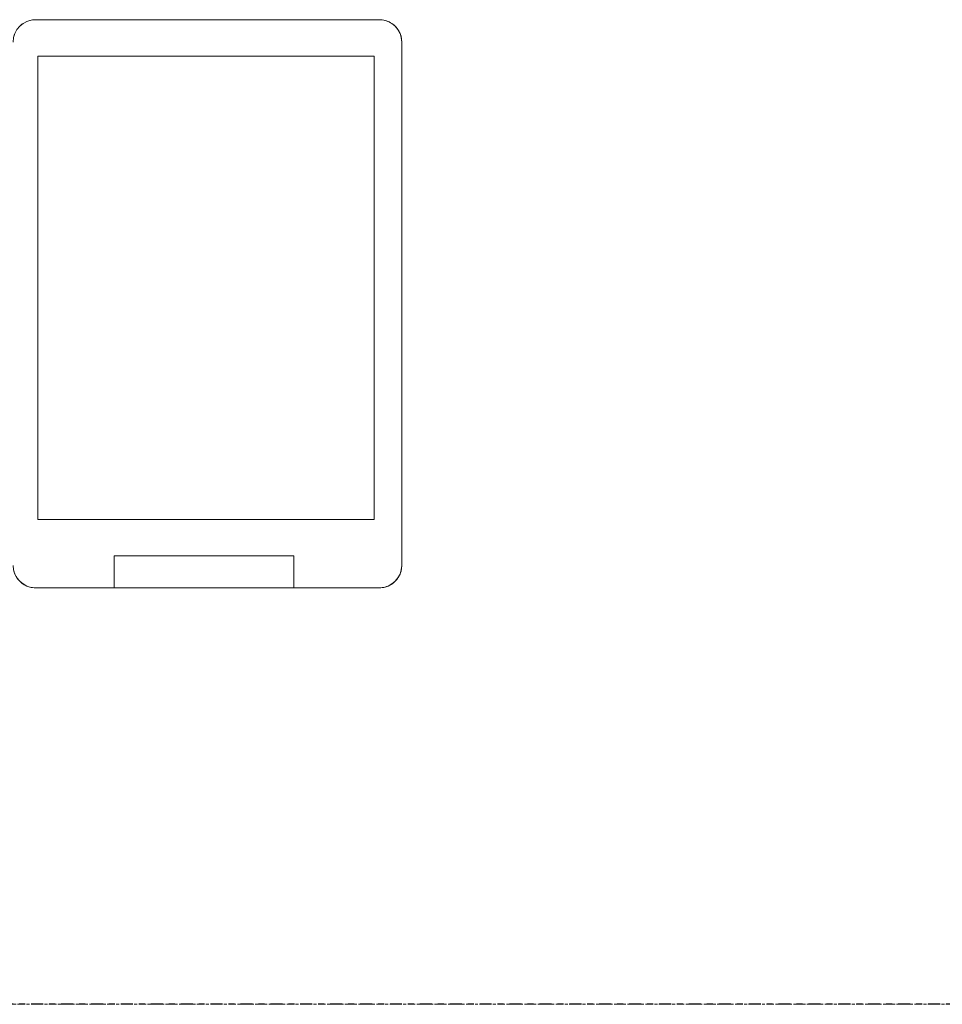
# Model space of a CAD drawing. Header units: millimetres. Extents: x -80560 to 110805, y -11020 to 52719.
# Tile 53 of 152: x 55629 to 56246, y 22600 to 23259. Entities that reach past the tile are written whole.
import ezdxf

# ---------------------------------------------------------------- set-up
doc = ezdxf.new("R2010")
doc.units = ezdxf.units.MM
for name, pattern in [('CENTER2', [20, 8, -4, 4, -4]), ('DASHED2', [6, 4, -2]), ('DASHED2-1', [3, 2, -1])]:
    doc.linetypes.add(name, pattern=pattern)
for name, color, linetype, lineweight in [('A-AREA', 32, 'DASHED2', 18), ('I-FURN', 30, 'Continuous', 18), ('S-GRID', 1, 'Continuous', 9)]:
    doc.layers.add(name, color=color, linetype=linetype, lineweight=lineweight)

# ---------------------------------------------------------------- blocks, each defined once
blk = doc.blocks.new('82_kopieerapparaat_Sharp - std-31613085-DO_00 begane grond')
at = {"layer": 'I-FURN'}
for p, q in [((575, 208.6), (345, 208.6)), ((345, 208.6), (575, 208.6)), ((575, 208.6), (345, 208.6)), ((345, 208.6), (575, 208.6)), ((590, -156.4), (590, 193.6)), ((590, 193.6), (590, -156.4)), ((590, -156.4), (590, 193.6)), ((590, 193.6), (590, -156.4)), ((346.61, -125.83), (346.61, 184.17)), ((346.61, 184.17), (571.61, 184.17)), ((571.61, 184.17), (346.61, 184.17)), ((346.61, 184.17), (346.61, -125.83)), ((571.61, 184.17), (571.61, -125.83)), ((571.61, -125.83), (571.61, 184.17)), ((571.61, -125.83), (346.61, -125.83)), ((346.61, -125.83), (571.61, -125.83)), ((517.69, -150), (397.69, -150)), ((397.69, -150), (517.69, -150)), ((397.69, -171.4), (397.69, -150)), ((397.69, -171.4), (397.69, -150)), ((517.69, -150), (517.69, -171.4)), ((517.69, -171.4), (517.69, -150)), ((345, -171.4), (575, -171.4)), ((575, -171.4), (345, -171.4)), ((345, -171.4), (575, -171.4)), ((397.69, -171.4), (345, -171.4)), ((517.69, -171.4), (397.69, -171.4)), ((397.69, -171.4), (517.69, -171.4)), ((517.69, -171.4), (397.69, -171.4)), ((575, -171.4), (517.69, -171.4))]:
    blk.add_line(p, q, dxfattribs=at)
for centre, start, end in [((345, 193.6), 90, 180), ((345, 193.6), 135, 165), ((345, 193.6), 135, 165), ((345, 193.6), 135, 150), ((345, 193.6), 120, 135), ((345, 193.6), 120, 135), ((345, 193.6), 120, 135), ((345, 193.6), 90, 120), ((345, 193.6), 90, 120), ((345, 193.6), 90, 120), ((575, 193.6), 0, 90), ((575, 193.6), 75, 90), ((575, 193.6), 75, 90), ((575, 193.6), 75, 90), ((575, 193.6), 45, 75), ((575, 193.6), 45, 75), ((575, 193.6), 60, 75), ((575, 193.6), 45, 60), ((575, 193.6), 30, 45), ((575, 193.6), 30, 45), ((575, 193.6), 30, 45), ((575, 193.6), 0, 30), ((575, 193.6), 0, 30), ((575, 193.6), 0, 30), ((345, -156.4), 180, 270), ((575, -156.4), 270, 360), ((575, -156.4), 300, 0), ((575, -156.4), 300, 360), ((575, -156.4), 330, 0), ((345, -156.4), 195, 255), ((345, -156.4), 195, 255), ((345, -156.4), 195, 255), ((575, -156.4), 315, 330), ((345, -156.4), 255, 270), ((345, -156.4), 255, 270), ((345, -156.4), 255, 270), ((575, -156.4), 270, 300), ((575, -156.4), 270, 300), ((575, -156.4), 270, 285), ((575, -156.4), 285, 300), ((575, -156.4), 300, 315)]:
    blk.add_arc(centre, 15, start, end, dxfattribs=at)

msp = doc.modelspace()

# ---------------------------------------------------------------- linework, layer by layer
at = {"layer": 'A-AREA', "linetype": 'DASHED2-1'}
msp.add_line((54334.82, 22600), (56344.82, 22600), dxfattribs=at)
at = {"layer": 'S-GRID', "linetype": 'CENTER2', "lineweight": 25}
msp.add_line((110204.95, 22600), (29945.26, 22600), dxfattribs=at)

# ---------------------------------------------------------------- block references
at = {"layer": 'I-FURN'}
msp.add_blockref('82_kopieerapparaat_Sharp - std-31613085-DO_00 begane grond', (55294.82, 23050), dxfattribs=at)

doc.saveas('drawing.dxf')
